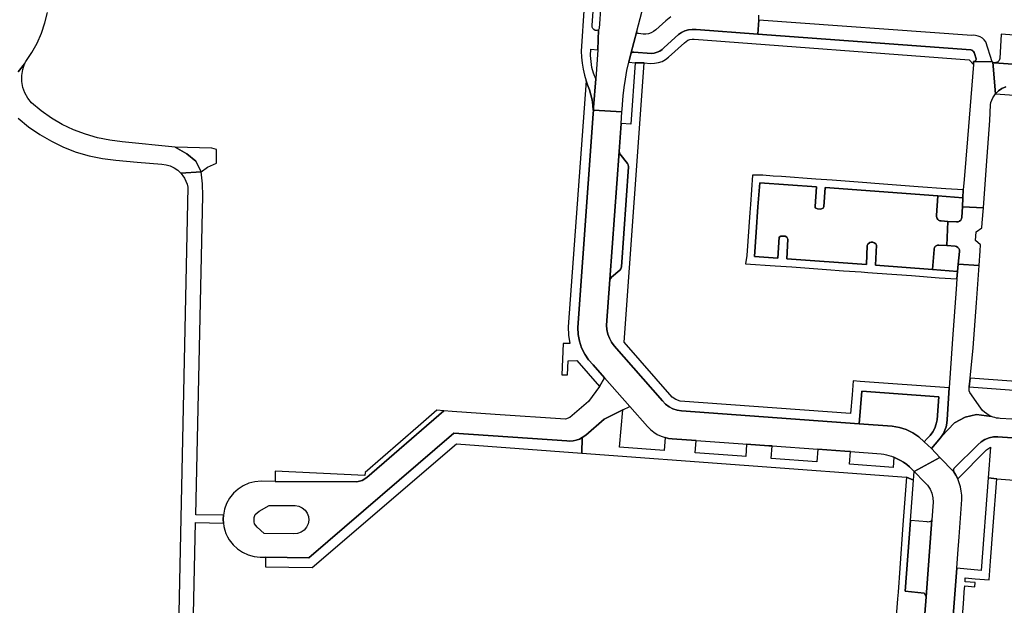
# Model space of a CAD drawing. Header units: metres. Extents: x 127325 to 135234, y 401140 to 409815.
# Tile 53 of 125: x 129335 to 129542, y 407204 to 407328. Entities that reach past the tile are written whole.
import ezdxf

# ---------------------------------------------------------------- set-up
doc = ezdxf.new("R2010")
doc.units = ezdxf.units.M
doc.layers.add('wegvakonderdelen', color=7, linetype='Continuous')

msp = doc.modelspace()

# ---------------------------------------------------------------- linework, layer by layer
at = {"layer": 'wegvakonderdelen'}
for points in [[(129453.61, 407330.56), (129452.98, 407321.01), (129453.02, 407319.73), (129453.15, 407318.46), (129453.36, 407317.2), (129453.65, 407315.95), (129454.03, 407314.73), (129454.33, 407313.92), (129454.72, 407312.89), (129455.03, 407311.83), (129455.27, 407310.74), (129455.42, 407309.65), (129455.5, 407308.55), (129455.56, 407308.54), (129455.6, 407309.11), (129456.03, 407315.17), (129455.58, 407316.37), (129455.25, 407317.6), (129455.04, 407318.86), (129454.94, 407320.13), (129454.97, 407321.41), (129456.47, 407321.3), (129456.63, 407325.48), (129456.27, 407325.35), (129455.95, 407325.4), (129455.66, 407325.55), (129455.44, 407325.79), (129455.31, 407326.09), (129455.28, 407326.41), (129455.28, 407326.41), (129455.57, 407330.42)], [(129457.09, 407330.88), (129456.79, 407325.81), (129456.63, 407325.48), (129456.47, 407321.3), (129456.03, 407315.17), (129455.6, 407309.11), (129455.56, 407308.54), (129461.56, 407308.25), (129461.59, 407308.68), (129461.67, 407309.76), (129461.82, 407311.56), (129462.03, 407313.36), (129462.3, 407315.14), (129462.63, 407316.92), (129463.02, 407318.69), (129463.45, 407320.43), (129464.69, 407325.22), (129464.7, 407325.26), (129464.7, 407325.26), (129466.09, 407330.57)], [(129334.22, 407316.63), (129335.59, 407318.31), (129335.59, 407318.31), (129335.86, 407318.86), (129337.14, 407320.74), (129338.25, 407322.73), (129339.16, 407324.82), (129339.88, 407326.98), (129340.39, 407329.2)], [(129471.89, 407328.25), (129470.81, 407327.42), (129468.71, 407325.51), (129468.25, 407325.15), (129467.73, 407324.88), (129467.18, 407324.7), (129466.61, 407324.62), (129466.02, 407324.63), (129465.05, 407324.73), (129464.92, 407324.77), (129464.81, 407324.85), (129464.73, 407324.95), (129464.69, 407325.08), (129464.69, 407325.22), (129463.45, 407320.43), (129463.52, 407320.57), (129463.62, 407320.69), (129463.75, 407320.77), (129463.89, 407320.82), (129464.05, 407320.82), (129467.79, 407320.54), (129468.39, 407320.61), (129468.98, 407320.78), (129469.53, 407321.04), (129470.03, 407321.39), (129470.47, 407321.81), (129473.48, 407324.51), (129474.14, 407324.95), (129474.86, 407325.28), (129475.62, 407325.51), (129476.41, 407325.61), (129477.2, 407325.59), (129490.25, 407324.62), (129490.44, 407327.54), (129490.44, 407327.54), (129490.46, 407328.58)], [(129334.25, 407306.9), (129336.44, 407305.08), (129338.78, 407303.44), (129341.24, 407302), (129343.81, 407300.76), (129346.47, 407299.73), (129349.21, 407298.93), (129352, 407298.35), (129354.83, 407298), (129359.33, 407297.57), (129364.53, 407297.2), (129365.43, 407297.07), (129366.31, 407296.8), (129367.13, 407296.4), (129367.88, 407295.89), (129368.55, 407295.26), (129372.85, 407295.56), (129371.73, 407297.84), (129369.79, 407299.38), (129367.35, 407300.73), (129356.18, 407301.91), (129356.18, 407301.91), (129353.55, 407302.22), (129350.95, 407302.75), (129348.41, 407303.49), (129345.93, 407304.43), (129343.54, 407305.57), (129341.25, 407306.9), (129339.08, 407308.42), (129337.03, 407310.11), (129336.24, 407311.09), (129335.63, 407312.19), (129335.21, 407313.38), (129334.99, 407314.62), (129334.98, 407315.88), (129335.19, 407317.12), (129335.59, 407318.31), (129334.22, 407316.63)], [(129556.85, 407317.35), (129540.04, 407318.56), (129539.83, 407318.61), (129539.78, 407318.66), (129540.35, 407312.04), (129540.98, 407312.66), (129541.7, 407313.16), (129542.51, 407313.52)], [(129542.51, 407313.52), (129541.7, 407313.16), (129540.98, 407312.66), (129540.35, 407312.04), (129555.96, 407310.88)], [(129589.21, 407248.09), (129535, 407252.06), (129535, 407252.06), (129534.82, 407250.21), (129545.21, 407249.42)], [(129543.81, 407243.37), (129541.32, 407243.55), (129540.95, 407243.58), (129540.59, 407243.64), (129540.23, 407243.72), (129539.87, 407243.83), (129539.53, 407243.95), (129536.37, 407244.41), (129533.96, 407243.81), (129531.72, 407242.61), (129528.97, 407239.72), (129528.42, 407239.03), (129526.82, 407237.18), (129528.63, 407235.32), (129531.57, 407232.31), (129531.49, 407232.46), (129531.46, 407232.62), (129531.47, 407232.79), (129531.53, 407232.95), (129531.63, 407233.08), (129536.6, 407238), (129537.31, 407238.61), (129538.11, 407239.1), (129538.98, 407239.44), (129539.9, 407239.64), (129540.84, 407239.67), (129543.84, 407239.45)], [(129543.84, 407239.45), (129540.84, 407239.67), (129539.9, 407239.64), (129538.98, 407239.44), (129538.11, 407239.1), (129537.31, 407238.61), (129536.6, 407238), (129531.63, 407233.08), (129531.53, 407232.95), (129531.47, 407232.79), (129531.46, 407232.62), (129531.49, 407232.46), (129531.57, 407232.31), (129532.01, 407231.57), (129532.39, 407230.8), (129538.42, 407236.95), (129539.3, 407237.47), (129538.82, 407231.03), (129540.6, 407230.79), (129566.27, 407228.86)], [(129530.02, 407183.58), (129532.17, 407211.95), (129532.4, 407214.98), (129532.67, 407218.57), (129533.27, 407226.46), (129533.25, 407227.35), (129533.14, 407228.24), (129532.97, 407229.12), (129532.71, 407229.97), (129532.39, 407230.8), (129532.01, 407231.57), (129531.57, 407232.31), (129528.63, 407235.32), (129523.21, 407232.34), (129525.39, 407230.14), (129526.04, 407229.44), (129526.56, 407228.64), (129526.93, 407227.76), (129527.14, 407226.83), (129527.18, 407225.88), (129526.91, 407222.19), (129525.72, 407205.91), (129525.46, 407202.36)], [(129532.03, 407183.71), (129533.65, 407205.5), (129533.76, 407207), (129533.85, 407208.22), (129535.96, 407208.05), (129536.03, 407208.95), (129533.92, 407209.12), (129533.98, 407209.92), (129536.09, 407209.75), (129539.02, 407209.54), (129539.3, 407213.45), (129539.86, 407220.85), (129540.6, 407230.79), (129538.82, 407231.03), (129537.36, 407211.51), (129532.17, 407211.95), (129530.02, 407183.58)]]:
    msp.add_lwpolyline(points, dxfattribs=at)
for points in [[(129536.16, 407324.33), (129535.77, 407324.36), (129535.38, 407324.34), (129490.44, 407327.54), (129490.25, 407324.62), (129535.13, 407321.27), (129535.35, 407321.21), (129535.56, 407321.09), (129535.72, 407320.93), (129535.85, 407320.73), (129535.92, 407320.51), (129536.28, 407319.38), (129536.27, 407319.23), (129536.21, 407319.09), (129536.11, 407318.97), (129535.98, 407318.89), (129535.83, 407318.86), (129539.66, 407318.76), (129538.28, 407322.98), (129537.96, 407323.39), (129537.58, 407323.73), (129537.14, 407324.01), (129536.66, 407324.21), (129536.16, 407324.33)], [(129490.25, 407324.62), (129477.2, 407325.59), (129476.41, 407325.61), (129475.62, 407325.51), (129474.86, 407325.28), (129474.14, 407324.95), (129473.48, 407324.51), (129470.47, 407321.81), (129470.03, 407321.39), (129469.53, 407321.04), (129468.98, 407320.78), (129468.39, 407320.61), (129467.79, 407320.54), (129464.05, 407320.82), (129463.89, 407320.82), (129463.75, 407320.77), (129463.62, 407320.69), (129463.52, 407320.57), (129463.45, 407320.43), (129463.02, 407318.69), (129464.36, 407318.53), (129466.23, 407318.54), (129467.62, 407318.44), (129468.44, 407318.45), (129469.25, 407318.59), (129470.02, 407318.86), (129470.75, 407319.25), (129471.4, 407319.75), (129474.73, 407322.76), (129475.08, 407323.07), (129475.48, 407323.3), (129475.91, 407323.46), (129476.37, 407323.54), (129476.83, 407323.53), (129534.78, 407319.21), (129535.69, 407318.21), (129535.74, 407318.86), (129535.83, 407318.86), (129535.98, 407318.89), (129536.11, 407318.97), (129536.21, 407319.09), (129536.27, 407319.23), (129536.28, 407319.38), (129535.92, 407320.51), (129535.85, 407320.73), (129535.72, 407320.93), (129535.56, 407321.09), (129535.35, 407321.21), (129535.13, 407321.27), (129490.25, 407324.62)], [(129540.04, 407318.56), (129556.85, 407317.35), (129556.12, 407317.85), (129555.98, 407318.3), (129556.34, 407323.49), (129541.54, 407324.58), (129541.26, 407319.48), (129541.1, 407319.03), (129540.8, 407318.71), (129540.04, 407318.56)], [(129465.31, 407305.71), (129466.23, 407318.54), (129464.36, 407318.53), (129463.45, 407305.61), (129461.38, 407305.73), (129460.96, 407299.86), (129461.11, 407299.38), (129462.72, 407297.34), (129462.89, 407297.01), (129462.93, 407296.59), (129461.45, 407275.5), (129461.34, 407275.11), (129461.1, 407274.8), (129459.33, 407273.33), (129459, 407272.85), (129458.31, 407263.23), (129458.38, 407262.28), (129458.58, 407261.35), (129458.91, 407260.46), (129459.36, 407259.62), (129459.92, 407258.85), (129470.09, 407247.26), (129470.74, 407246.59), (129471.5, 407246.03), (129472.33, 407245.59), (129473.22, 407245.3), (129474.15, 407245.15), (129511.59, 407242.44), (129512.13, 407249.33), (129528.38, 407248.13), (129528.04, 407243.28), (129527.84, 407242.39), (129527.53, 407241.53), (129527.11, 407240.72), (129526.58, 407239.97), (129525.97, 407239.3), (129525.3, 407238.64), (129526.82, 407237.18), (129528.42, 407239.03), (129528.97, 407239.72), (129529.36, 407240.38), (129529.68, 407241.08), (129529.91, 407241.81), (129530.06, 407242.56), (129530.12, 407243.33), (129530.58, 407249.99), (129511.79, 407251.35), (129510.31, 407251.45), (129510.09, 407248.51), (129509.77, 407244.56), (129473.81, 407247.19), (129472.91, 407247.51), (129472.13, 407248.06), (129462, 407259.6), (129465.31, 407305.71)], [(129539.16, 407306.4), (129539.28, 407309.67), (129539.39, 407310.19), (129539.55, 407310.68), (129539.77, 407311.16), (129540.04, 407311.62), (129540.35, 407312.04), (129539.78, 407318.66), (129539.66, 407318.76), (129535.83, 407318.86), (129535.74, 407318.86), (129535.69, 407318.21), (129534.41, 407302.51), (129533.71, 407293.94), (129533.54, 407291.76), (129533.46, 407290.07), (129533.38, 407288.21), (129537.79, 407287.95), (129538.45, 407296.87), (129539.16, 407306.4)], [(129452.27, 407262.7), (129455.5, 407307.8), (129455.56, 407308.54), (129455.5, 407308.55), (129455.42, 407309.65), (129455.27, 407310.74), (129455.03, 407311.83), (129454.72, 407312.89), (129454.33, 407313.92), (129454.03, 407314.73), (129450.24, 407262.86), (129450.28, 407261.08), (129450.58, 407259.33), (129449.2, 407259.33), (129448.86, 407252.78), (129450.07, 407252.75), (129450.21, 407255.73), (129452.08, 407255.75), (129456.86, 407250.28), (129457.88, 407252.11), (129455.48, 407254.83), (129454.52, 407255.92), (129453.71, 407257.13), (129453.07, 407258.44), (129452.61, 407259.82), (129452.34, 407261.25), (129452.27, 407262.7)], [(129518.59, 407241.93), (129511.59, 407242.44), (129474.15, 407245.15), (129473.22, 407245.3), (129472.33, 407245.59), (129471.5, 407246.03), (129470.74, 407246.59), (129470.09, 407247.26), (129459.92, 407258.85), (129459.36, 407259.62), (129458.91, 407260.46), (129458.58, 407261.35), (129458.38, 407262.28), (129458.31, 407263.23), (129459, 407272.85), (129460.96, 407299.86), (129461.38, 407305.73), (129461.56, 407308.25), (129455.56, 407308.54), (129455.5, 407307.8), (129452.27, 407262.7), (129452.34, 407261.25), (129452.61, 407259.82), (129453.07, 407258.44), (129453.71, 407257.13), (129454.52, 407255.92), (129455.48, 407254.83), (129457.88, 407252.11), (129463.2, 407246.09), (129466.96, 407241.82), (129467.59, 407241.2), (129468.28, 407240.65), (129469.02, 407240.18), (129469.82, 407239.8), (129470.66, 407239.52), (129471.18, 407239.4), (129471.39, 407239.35), (129472.14, 407239.26), (129477.21, 407238.9), (129487.04, 407238.19), (129487.85, 407238.14), (129492.54, 407237.8), (129493.23, 407237.75), (129502.87, 407237.06), (129508.58, 407236.65), (129509.75, 407236.57), (129516.24, 407236.1), (129516.79, 407236.01), (129517.33, 407235.89), (129517.87, 407235.75), (129518.4, 407235.58), (129518.92, 407235.38), (129519.63, 407235.06), (129520.32, 407234.7), (129520.98, 407234.29), (129521.62, 407233.84), (129522.22, 407233.34), (129523.21, 407232.34), (129528.63, 407235.32), (129526.82, 407237.18), (129525.3, 407238.64), (129524.17, 407239.67), (129522.91, 407240.53), (129521.54, 407241.2), (129520.09, 407241.67), (129518.59, 407241.93)], [(129375.05, 407300.54), (129367.35, 407300.73), (129369.79, 407299.38), (129371.73, 407297.84), (129372.85, 407295.56), (129374.15, 407296.58), (129376.06, 407297.36), (129376.03, 407300.29), (129375.05, 407300.54)], [(129460.96, 407299.86), (129459, 407272.85), (129459.33, 407273.33), (129461.1, 407274.8), (129461.34, 407275.11), (129461.45, 407275.5), (129462.93, 407296.59), (129462.89, 407297.01), (129462.72, 407297.34), (129461.11, 407299.38), (129460.96, 407299.86)], [(129371.67, 407223.25), (129373.15, 407290.53), (129373.13, 407293.05), (129372.85, 407295.56), (129368.55, 407295.26), (129368.97, 407294.75), (129369.33, 407294.2), (129369.62, 407293.61), (129369.86, 407292.99), (129370.02, 407292.34), (129367.17, 407159.28), (129370.27, 407159.28), (129370.29, 407160.33), (129371.64, 407221.6), (129377.5, 407221.48), (129377.46, 407222.3), (129377.5, 407223.13), (129371.67, 407223.25)], [(129515.03, 407275.85), (129515.24, 407280.08), (129515.11, 407280.34), (129514.79, 407280.59), (129514.5, 407280.72), (129514.15, 407280.72), (129513.87, 407280.66), (129513.39, 407280.29), (129513.31, 407280.05), (129513.16, 407275.99), (129496.33, 407277.21), (129496.57, 407281.39), (129496.37, 407281.75), (129495.96, 407281.96), (129495.55, 407281.99), (129495.08, 407281.96), (129494.74, 407281.78), (129494.41, 407277.34), (129489.51, 407277.7), (129489.88, 407282.82), (129490.26, 407288.16), (129490.62, 407293.24), (129502.57, 407292.37), (129502.3, 407288.25), (129502.33, 407287.95), (129502.79, 407287.74), (129503.42, 407287.72), (129503.98, 407287.89), (129504.14, 407288.16), (129504.45, 407292.23), (129528.21, 407290.49), (129533.46, 407290.07), (129533.54, 407291.76), (129529.87, 407291.99), (129524.05, 407292.43), (129514.93, 407293.1), (129513.19, 407293.24), (129505.93, 407293.77), (129502.46, 407294.02), (129495.19, 407294.55), (129493.48, 407294.67), (129491.28, 407294.83), (129489.11, 407294.89), (129488.7, 407288.69), (129488.56, 407286.95), (129487.89, 407277.93), (129487.64, 407276.19), (129493.91, 407275.73), (129497.39, 407275.49), (129504.68, 407274.95), (129508.28, 407274.69), (129511.99, 407274.44), (129513.42, 407274.33), (129515.37, 407274.18), (129522.62, 407273.72), (129528.48, 407273.23), (129532.18, 407272.97), (129532.34, 407274.55), (129527.07, 407274.98), (129515.03, 407275.85)], [(129530.27, 407285.11), (129528.9, 407285.2), (129528.61, 407285.26), (129528.35, 407285.4), (129528.19, 407285.54), (129528.06, 407285.71), (129527.97, 407285.91), (129527.92, 407286.12), (129527.91, 407286.34), (129528.21, 407290.49), (129504.45, 407292.23), (129504.14, 407288.16), (129503.98, 407287.89), (129503.42, 407287.72), (129502.79, 407287.74), (129502.33, 407287.95), (129502.3, 407288.25), (129502.57, 407292.37), (129490.62, 407293.24), (129490.26, 407288.16), (129489.88, 407282.82), (129489.51, 407277.7), (129494.41, 407277.34), (129494.74, 407281.78), (129495.08, 407281.96), (129495.55, 407281.99), (129495.96, 407281.96), (129496.37, 407281.75), (129496.57, 407281.39), (129496.33, 407277.21), (129513.16, 407275.99), (129513.31, 407280.05), (129513.39, 407280.29), (129513.87, 407280.66), (129514.15, 407280.72), (129514.5, 407280.72), (129514.79, 407280.59), (129515.11, 407280.34), (129515.24, 407280.08), (129515.03, 407275.85), (129527.07, 407274.98), (129527.39, 407279.21), (129527.42, 407279.39), (129527.49, 407279.56), (129527.58, 407279.72), (129527.71, 407279.85), (129527.85, 407279.96), (129528.13, 407280.08), (129528.43, 407280.11), (129530.1, 407279.99), (129530.27, 407285.11)], [(129533.38, 407288.21), (129533.46, 407290.07), (129528.21, 407290.49), (129527.91, 407286.34), (129527.92, 407286.12), (129527.97, 407285.91), (129528.06, 407285.71), (129528.19, 407285.54), (129528.35, 407285.4), (129528.61, 407285.26), (129528.9, 407285.2), (129530.27, 407285.11), (129532.15, 407284.98), (129532.48, 407285.02), (129532.79, 407285.15), (129533.04, 407285.37), (129533.2, 407285.66), (129533.27, 407285.99), (129533.38, 407288.21)], [(129537.49, 407283.77), (129537.56, 407284.77), (129537.79, 407287.95), (129533.38, 407288.21), (129533.27, 407285.99), (129533.2, 407285.66), (129533.04, 407285.37), (129532.79, 407285.15), (129532.48, 407285.02), (129532.15, 407284.98), (129530.27, 407285.11), (129530.1, 407279.99), (129531.83, 407279.87), (129532.15, 407279.8), (129532.42, 407279.63), (129532.63, 407279.38), (129532.75, 407279.08), (129532.77, 407278.76), (129532.5, 407276.07), (129536.9, 407275.81), (129537.13, 407278.9), (129537.21, 407280.13), (129536.14, 407281.11), (129536.27, 407282.91), (129537.49, 407283.77)], [(129532.77, 407278.76), (129532.75, 407279.08), (129532.63, 407279.38), (129532.42, 407279.63), (129532.15, 407279.8), (129531.83, 407279.87), (129530.1, 407279.99), (129528.43, 407280.11), (129528.13, 407280.08), (129527.85, 407279.96), (129527.71, 407279.85), (129527.58, 407279.72), (129527.49, 407279.56), (129527.42, 407279.39), (129527.39, 407279.21), (129527.07, 407274.98), (129532.34, 407274.55), (129532.5, 407276.07), (129532.77, 407278.76)], [(129536.32, 407267.95), (129536.9, 407275.81), (129532.5, 407276.07), (129532.34, 407274.55), (129532.18, 407272.97), (129532.02, 407270.78), (129531.3, 407260.32), (129530.58, 407249.99), (129530.12, 407243.33), (129530.06, 407242.56), (129529.91, 407241.81), (129529.68, 407241.08), (129529.36, 407240.38), (129528.97, 407239.72), (129531.72, 407242.61), (129533.96, 407243.81), (129536.37, 407244.41), (129539.53, 407243.95), (129539, 407244.2), (129538.5, 407244.5), (129538.04, 407244.85), (129537.61, 407245.25), (129537.23, 407245.69), (129534.95, 407249), (129534.8, 407249.36), (129534.82, 407250.21), (129535, 407252.06), (129535.62, 407258.46), (129536.32, 407267.95)], [(129426.12, 407240.44), (129449.91, 407238.8), (129450.59, 407238.78), (129451.27, 407238.85), (129451.93, 407238.99), (129452.58, 407239.21), (129453.19, 407239.5), (129453.95, 407240), (129457.79, 407243.39), (129461.74, 407245.34), (129463.2, 407246.09), (129457.88, 407252.11), (129456.86, 407250.28), (129454.49, 407247.15), (129450.56, 407243.73), (129449.68, 407243.38), (129434.86, 407244.39), (129425.76, 407245.01), (129424.02, 407245.13), (129407.74, 407231.12), (129406.75, 407230.49), (129405.62, 407230.15), (129388.41, 407230.27), (129385.46, 407230.29), (129384.16, 407230.18), (129382.9, 407229.87), (129381.7, 407229.36), (129380.61, 407228.65), (129379.64, 407227.78), (129378.83, 407226.76), (129378.19, 407225.63), (129377.74, 407224.41), (129377.5, 407223.13), (129377.46, 407222.3), (129377.5, 407221.48), (129377.61, 407220.73), (129377.8, 407220), (129378.05, 407219.29), (129378.36, 407218.6), (129378.74, 407217.95), (129379.54, 407216.92), (129380.48, 407216.03), (129381.57, 407215.31), (129382.75, 407214.77), (129384.01, 407214.43), (129385.3, 407214.3), (129386.38, 407214.28), (129395.53, 407214.16), (129426.12, 407240.44)], [(129511.59, 407242.44), (129518.59, 407241.93), (129520.09, 407241.67), (129521.54, 407241.2), (129522.91, 407240.53), (129524.17, 407239.67), (129525.3, 407238.64), (129525.97, 407239.3), (129526.58, 407239.97), (129527.11, 407240.72), (129527.53, 407241.53), (129527.84, 407242.39), (129528.04, 407243.28), (129528.38, 407248.13), (129512.13, 407249.33), (129511.59, 407242.44)], [(129424.02, 407245.13), (129422.56, 407245.29), (129418.58, 407241.84), (129407.4, 407232.16), (129407.37, 407231.52), (129388.4, 407232.45), (129388.41, 407230.27), (129405.62, 407230.15), (129406.75, 407230.49), (129407.74, 407231.12), (129424.02, 407245.13)], [(129493.04, 407235.11), (129493.23, 407237.75), (129492.54, 407237.8), (129487.85, 407238.14), (129487.66, 407235.51), (129486.85, 407235.57), (129477.02, 407236.3), (129477.21, 407238.9), (129472.14, 407239.26), (129471.39, 407239.35), (129471.18, 407239.4), (129470.66, 407239.52), (129470.45, 407236.78), (129461.04, 407237.48), (129461.74, 407245.34), (129457.79, 407243.39), (129453.95, 407240), (129453.19, 407239.5), (129453.1, 407236.23), (129521.58, 407231.19), (129523.08, 407230.56), (129523.21, 407232.34), (129522.22, 407233.34), (129521.62, 407233.84), (129520.98, 407234.29), (129520.32, 407234.7), (129519.63, 407235.06), (129518.92, 407235.38), (129518.78, 407233.21), (129509.55, 407233.89), (129509.75, 407236.57), (129508.58, 407236.65), (129502.87, 407237.06), (129502.67, 407234.4), (129493.04, 407235.11)], [(129453.1, 407236.23), (129453.19, 407239.5), (129452.58, 407239.21), (129451.93, 407238.99), (129451.27, 407238.85), (129450.59, 407238.78), (129449.91, 407238.8), (129426.12, 407240.44), (129395.53, 407214.16), (129386.38, 407214.28), (129386.36, 407212.27), (129396.25, 407212.14), (129426.67, 407238.17), (129453.1, 407236.23)], [(129525.72, 407205.91), (129525.46, 407206.53), (129525.28, 407206.73), (129521.33, 407207.09), (129522.45, 407222.02), (129523.08, 407230.56), (129521.58, 407231.19), (129520.84, 407221.14), (129520.17, 407211.94), (129519.79, 407206.88), (129519.68, 407205.51), (129519.41, 407201.86), (129518.92, 407195.25), (129517.87, 407181.23), (129519.39, 407181.08), (129519.85, 407187.29), (129520.97, 407202.18), (129524.61, 407201.95), (129525.24, 407202.16), (129525.46, 407202.36), (129525.72, 407205.91)], [(129392.67, 407225.2), (129393.44, 407225.06), (129394.14, 407224.72), (129394.73, 407224.21), (129395.18, 407223.57), (129395.44, 407222.84), (129395.5, 407222.06), (129395.36, 407221.29), (129395.03, 407220.59), (129394.52, 407219.99), (129393.88, 407219.55), (129393.15, 407219.29), (129392.37, 407219.22), (129386.1, 407219.25), (129384.63, 407220.59), (129384.06, 407221.35), (129383.99, 407221.76), (129384.01, 407222.66), (129384.22, 407223.31), (129385.04, 407223.98), (129387.15, 407225.22), (129392.67, 407225.2)], [(129526.91, 407222.19), (129526.79, 407221.98), (129526.61, 407221.82), (129526.39, 407221.72), (129526.16, 407221.69), (129525.92, 407221.74), (129522.45, 407222.02), (129521.33, 407207.09), (129525.28, 407206.73), (129525.46, 407206.53), (129525.72, 407205.91), (129526.91, 407222.19)]]:
    msp.add_lwpolyline(points, close=True, dxfattribs=at)

doc.saveas('drawing.dxf')
